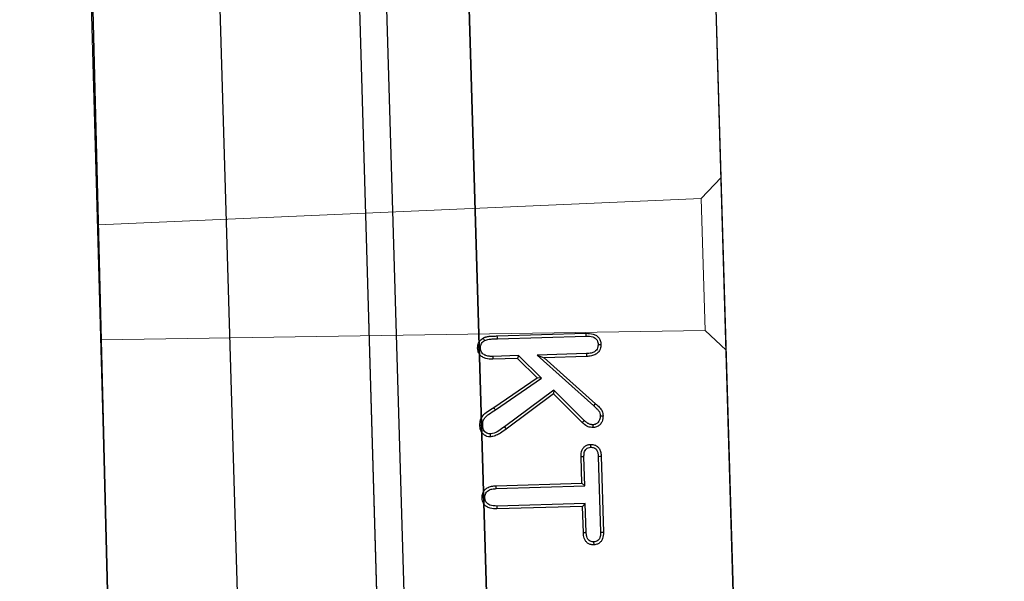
# Model space of a CAD drawing. Header units: metres. Extents: x 232680 to 233262, y 554200 to 554550.
# Tile 122 of 254: x 232761.056 to 232761.296, y 554463.376 to 554463.512. Entities that reach past the tile are written whole.
import ezdxf

# ---------------------------------------------------------------- set-up
doc = ezdxf.new("R2010")
doc.units = ezdxf.units.M
doc.linetypes.add('NLCS-HIDDEN', pattern=[4, 2, -2])
doc.layers.get('Defpoints').update_dxf_attribs({"color": 241})
for name, color, linetype, lineweight in [('ACO constructie 018', 251, 'Continuous', 18), ('ACO constructie 035', 7, 'Continuous', 35), ('ACO tekst', 251, 'Continuous', 9), ('N-WE-VH-VERHARDING_ASFALT_DEKLAAG-GD', 7, 'Continuous', 25), ('N-WE-VH-VERHARDING_ASFALT_TUSSENLAAG_1-GD', 7, 'Continuous', 25), ('X-XX-AL-NAP-M', 7, 'Continuous', 18)]:
    doc.layers.add(name, color=color, linetype=linetype, lineweight=lineweight)
doc.styles.add('NLCS-ISO-ANNOTATIEF-T25', font='NLCS-ISO.ttf', dxfattribs={"height": 2.5})
doc.dimstyles.new('NLCS-ANNOTATIEF-T25-PIJL', dxfattribs={"dimtxt": 2.5, "dimasz": 2.5, "dimexe": 2, "dimexo": 2, "dimgap": 0.7, "dimtad": 1, "dimzin": 0, "dimdsep": 46, "dimtxsty": 'NLCS-ISO-ANNOTATIEF-T25', "dimcen": 0, "dimdle": 2, "dimclrd": 256, "dimclre": 256, "dimclrt": 256, "dimazin": 0, "dimtfac": 1, "dimtofl": 0, "dimtmove": 1, "dimatfit": 0, "dimfxl": 2, "dimtfillclr": 254, "dimtolj": 1, "dimtzin": 0, "dimlwd": 13, "dimlwe": 9, "dimarcsym": 0})

# ---------------------------------------------------------------- blocks, each defined once
blk = doc.blocks.new('KT640 (doorsnede)')
at = {"layer": 'ACO constructie 018'}
for p, q in [((0.6665, 0), (0.67147, -0.00497)), ((0.7085, 0), (0.70353, -0.00497)), ((0.67147, -0.00497), (0.70353, -0.00497)), ((0.67352, -0.15169), (0.67147, -0.00497)), ((0.70148, -0.15181), (0.70353, -0.00497))]:
    blk.add_line(p, q, dxfattribs=at)
at = {"layer": 'ACO constructie 035', "lineweight": 30}
for p, q in [((1, 0), (0, 0)), ((1, -0.08), (0, -0.08)), ((1, -0.08661), (0, -0.08661))]:
    blk.add_line(p, q, dxfattribs=at)
at = {"layer": 'ACO constructie 035', "lineweight": 0}
for p, q in [((1, -0.08), (0, -0.08)), ((1, -0.08661), (0, -0.08661))]:
    blk.add_line(p, q, dxfattribs=at)
at = {"layer": 'ACO constructie 035'}
blk.add_line((1, -0.153), (0, -0.149), dxfattribs=at)
at = {"layer": 'ACO constructie 035', "lineweight": 0, "flags": 128}
blk.add_lwpolyline([(1, -0.153), (0.75, -0.152), (0, -0.151)], dxfattribs=at)
at = {"layer": 'ACO tekst', "lineweight": 30}
for p, q in [((0.70831, -0.04599), (0.72103, -0.03257)), ((0.709, -0.04425), (0.72053, -0.03209)), ((0.72103, -0.03257), (0.72053, -0.03209)), ((0.73334, -0.03113), (0.75178, -0.03113)), ((0.73335, -0.03182), (0.75177, -0.03182)), ((0.70337, -0.05551), (0.70337, -0.03394)), ((0.70407, -0.0555), (0.70407, -0.03395)), ((0.70831, -0.03398), (0.70831, -0.04599)), ((0.709, -0.03397), (0.709, -0.04425)), ((0.72452, -0.03498), (0.71695, -0.04215)), ((0.725, -0.03548), (0.71786, -0.04225)), ((0.74044, -0.03531), (0.73335, -0.03531)), ((0.74044, -0.03531), (0.73975, -0.036)), ((0.74044, -0.05683), (0.74044, -0.03531)), ((0.74468, -0.03531), (0.74538, -0.036)), ((0.75177, -0.03531), (0.74468, -0.03531)), ((0.74468, -0.03531), (0.74468, -0.05683)), ((0.75409, -0.03357), (0.75479, -0.03357)), ((0.73975, -0.036), (0.73334, -0.036)), ((0.73975, -0.05684), (0.73975, -0.036)), ((0.74538, -0.036), (0.74538, -0.05684)), ((0.75178, -0.036), (0.74538, -0.036)), ((0.71695, -0.04215), (0.72552, -0.05444)), ((0.71695, -0.04215), (0.71786, -0.04225)), ((0.71786, -0.04225), (0.72609, -0.05404)), ((0.70831, -0.04599), (0.709, -0.04425)), ((0.71393, -0.04504), (0.70831, -0.05046)), ((0.71393, -0.04504), (0.7138, -0.04612)), ((0.72134, -0.0565), (0.71393, -0.04504)), ((0.7138, -0.04612), (0.709, -0.05075)), ((0.72075, -0.05686), (0.7138, -0.04612)), ((0.70831, -0.05046), (0.709, -0.05075)), ((0.70831, -0.05046), (0.70831, -0.05677)), ((0.709, -0.05075), (0.709, -0.05678)), ((0.72552, -0.05444), (0.72609, -0.05404))]:
    blk.add_line(p, q, dxfattribs=at)
at = {"layer": 'ACO tekst', "lineweight": 30, "flags": 128}
for points in [[(0.70616, -0.03107), (0.70616, -0.03086), (0.70616, -0.03065), (0.70616, -0.03038)], [(0.72349, -0.03107), (0.72349, -0.03076), (0.7235, -0.03038)], [(0.72563, -0.03292), (0.72598, -0.03292), (0.72633, -0.03293)], [(0.73335, -0.03182), (0.73334, -0.03147), (0.73334, -0.03113)], [(0.75177, -0.03182), (0.75177, -0.03147), (0.75178, -0.03113)], [(0.70831, -0.03398), (0.70852, -0.03398), (0.70872, -0.03398), (0.709, -0.03397)], [(0.72452, -0.03498), (0.72466, -0.03513), (0.72481, -0.03528), (0.725, -0.03548)], [(0.73107, -0.03357), (0.73072, -0.03357), (0.73038, -0.03357)], [(0.73335, -0.03531), (0.73335, -0.03552), (0.73334, -0.03572), (0.73334, -0.036)], [(0.75177, -0.03531), (0.75177, -0.03552), (0.75178, -0.03572), (0.75178, -0.036)], [(0.70407, -0.0555), (0.70386, -0.0555), (0.70365, -0.0555), (0.70337, -0.05551)], [(0.70831, -0.05677), (0.70852, -0.05677), (0.70872, -0.05677), (0.709, -0.05678)], [(0.72134, -0.0565), (0.72116, -0.0566), (0.72098, -0.05671), (0.72075, -0.05686)], [(0.74044, -0.05683), (0.74023, -0.05683), (0.74003, -0.05683), (0.73975, -0.05684)], [(0.74468, -0.05683), (0.74489, -0.05683), (0.7451, -0.05683), (0.74538, -0.05684)], [(0.70616, -0.05968), (0.70616, -0.06003), (0.70616, -0.06037)], [(0.725, -0.05968), (0.725, -0.06003), (0.725, -0.06037)], [(0.72713, -0.05797), (0.72748, -0.05798), (0.72783, -0.05798)], [(0.74258, -0.05968), (0.74258, -0.05989), (0.74258, -0.0601), (0.74258, -0.06037)]]:
    blk.add_lwpolyline(points, dxfattribs=at)
at = {"layer": 'ACO tekst', "lineweight": 30}
for points, knots in [([(0.70337, -0.03394), (0.70341, -0.03334), (0.70345, -0.03245), (0.70397, -0.03137), (0.7046, -0.03076), (0.70537, -0.03042), (0.7059, -0.03039), (0.70616, -0.03038)], [0, 0, 0, 0, 0.346748, 0.517258, 0.68839, 0.850062, 1, 1, 1, 1]), ([(0.70407, -0.03395), (0.70409, -0.03338), (0.70412, -0.03259), (0.70461, -0.03169), (0.7051, -0.03128), (0.70565, -0.03109), (0.706, -0.03107), (0.70616, -0.03107)], [0, 0, 0, 0, 0.415418, 0.577478, 0.740214, 0.882959, 1, 1, 1, 1]), ([(0.70616, -0.03038), (0.70655, -0.03041), (0.70722, -0.03048), (0.70804, -0.03102), (0.70862, -0.03177), (0.70896, -0.0328), (0.70899, -0.03357), (0.709, -0.03397)], [0, 0, 0, 0, 0.223716, 0.387521, 0.551139, 0.767508, 1, 1, 1, 1]), ([(0.70616, -0.03107), (0.70644, -0.03109), (0.70693, -0.03113), (0.70754, -0.03151), (0.70798, -0.03206), (0.70827, -0.03291), (0.70829, -0.03359), (0.70831, -0.03398)], [0, 0, 0, 0, 0.204728, 0.355767, 0.506675, 0.712607, 1, 1, 1, 1]), ([(0.72053, -0.03209), (0.72081, -0.0318), (0.72138, -0.03123), (0.72233, -0.03044), (0.72312, -0.0304), (0.7235, -0.03038)], [0, 0, 0, 0, 0.344049, 0.690932, 1, 1, 1, 1]), ([(0.72103, -0.03257), (0.72132, -0.03228), (0.72179, -0.03181), (0.72246, -0.03122), (0.72305, -0.03108), (0.72338, -0.03107), (0.72349, -0.03107)], [0, 0, 0, 0, 0.408483, 0.672295, 0.886453, 1, 1, 1, 1]), ([(0.72349, -0.03107), (0.72384, -0.0311), (0.72441, -0.03114), (0.72507, -0.03159), (0.72547, -0.03207), (0.72562, -0.03255), (0.72563, -0.03282), (0.72563, -0.03292)], [0, 0, 0, 0, 0.32735, 0.533955, 0.739664, 0.910381, 1, 1, 1, 1]), ([(0.7235, -0.03038), (0.72397, -0.03042), (0.72475, -0.03049), (0.72562, -0.03113), (0.72616, -0.03184), (0.72631, -0.0325), (0.72632, -0.03286), (0.72633, -0.03293)], [0, 0, 0, 0, 0.329852, 0.537976, 0.745503, 0.949899, 1, 1, 1, 1]), ([(0.72563, -0.03292), (0.72562, -0.03303), (0.72562, -0.03312), (0.7256, -0.03326), (0.72559, -0.03331), (0.72557, -0.03339), (0.72557, -0.03343), (0.72553, -0.03355), (0.7255, -0.03364), (0.72542, -0.03381), (0.72538, -0.0339), (0.72528, -0.03408), (0.72522, -0.03417), (0.7251, -0.03433), (0.72504, -0.03441), (0.72484, -0.03465), (0.72469, -0.03481), (0.72452, -0.03498)], [0.0146701, 0.0146701, 0.0146701, 0.0146701, 0.125, 0.125, 0.1875, 0.1875, 0.25, 0.25, 0.375, 0.375, 0.5, 0.5, 0.625, 0.625, 0.75, 0.75, 0.9958138, 0.9958138, 0.9958138, 0.9958138]), ([(0.72633, -0.03293), (0.72627, -0.03332), (0.72615, -0.03417), (0.72551, -0.03496), (0.7251, -0.03538), (0.725, -0.03548)], [0, 0, 0, 0, 0.400564, 0.85832, 1, 1, 1, 1]), ([(0.73038, -0.03357), (0.73041, -0.03322), (0.73046, -0.03263), (0.73093, -0.03193), (0.73157, -0.03143), (0.73241, -0.03116), (0.73303, -0.03114), (0.73334, -0.03113)], [0, 0, 0, 0, 0.239779, 0.403469, 0.566924, 0.789417, 1, 1, 1, 1]), ([(0.73107, -0.03357), (0.73109, -0.0333), (0.73113, -0.03287), (0.73147, -0.03238), (0.73194, -0.03204), (0.73259, -0.03184), (0.73309, -0.03183), (0.73335, -0.03182)], [0, 0, 0, 0, 0.242018, 0.389701, 0.536879, 0.763922, 1, 1, 1, 1]), ([(0.75177, -0.03182), (0.75212, -0.03183), (0.75267, -0.03185), (0.75339, -0.03212), (0.75382, -0.03253), (0.75406, -0.03305), (0.75408, -0.0334), (0.75409, -0.03357)], [0, 0, 0, 0, 0.314069, 0.497419, 0.682424, 0.842485, 1, 1, 1, 1]), ([(0.75178, -0.03113), (0.75232, -0.03115), (0.75312, -0.03119), (0.75403, -0.03174), (0.75451, -0.03231), (0.75475, -0.03296), (0.75478, -0.03339), (0.75479, -0.03357)], [0, 0, 0, 0, 0.366764, 0.53717, 0.70755, 0.873537, 1, 1, 1, 1]), ([(0.70407, -0.03395), (0.704, -0.03395), (0.70386, -0.03394), (0.70363, -0.03394), (0.70347, -0.03394), (0.70337, -0.03394)], [0, 0, 0, 0, 0.30008, 0.600164, 1, 1, 1, 1]), ([(0.73334, -0.036), (0.73277, -0.03597), (0.73194, -0.03592), (0.73104, -0.03533), (0.73059, -0.03474), (0.7304, -0.03412), (0.73038, -0.03372), (0.73038, -0.03357)], [0, 0, 0, 0, 0.389439, 0.557962, 0.726441, 0.897426, 1, 1, 1, 1]), ([(0.73335, -0.03531), (0.73301, -0.03529), (0.73247, -0.03527), (0.7318, -0.03502), (0.7314, -0.03467), (0.73111, -0.03419), (0.73108, -0.0338), (0.73107, -0.03357)], [0, 0, 0, 0, 0.313362, 0.492681, 0.644403, 0.79596, 1, 1, 1, 1]), ([(0.75409, -0.03357), (0.75408, -0.03379), (0.75405, -0.03417), (0.75376, -0.03466), (0.75334, -0.03503), (0.75265, -0.03527), (0.7521, -0.03529), (0.75177, -0.03531)], [0, 0, 0, 0, 0.194375, 0.347594, 0.500585, 0.699684, 1, 1, 1, 1]), ([(0.75479, -0.03357), (0.75476, -0.03386), (0.75473, -0.03438), (0.75434, -0.03507), (0.75378, -0.03558), (0.75291, -0.03594), (0.75222, -0.03598), (0.75178, -0.036)], [0, 0, 0, 0, 0.1918807, 0.3604344, 0.5287638, 0.6981223, 1, 1, 1, 1]), ([(0.72552, -0.05444), (0.72583, -0.0549), (0.72644, -0.05581), (0.72707, -0.05701), (0.72712, -0.05777), (0.72713, -0.05797)], [0, 0, 0, 0, 0.422508, 0.847971, 1, 1, 1, 1]), ([(0.72609, -0.05404), (0.7264, -0.0545), (0.72692, -0.05527), (0.72754, -0.05644), (0.7278, -0.05732), (0.72782, -0.05784), (0.72783, -0.05798)], [0, 0, 0, 0, 0.381014, 0.642224, 0.904973, 1, 1, 1, 1]), ([(0.70376, -0.05891), (0.7037, -0.05878), (0.70365, -0.05864), (0.70358, -0.05844), (0.70355, -0.05837), (0.70352, -0.05823), (0.7035, -0.05816), (0.70346, -0.05795), (0.70344, -0.05781), (0.70342, -0.05752), (0.70341, -0.05738), (0.7034, -0.05709), (0.70339, -0.05694), (0.70339, -0.05673), (0.70339, -0.05666), (0.70338, -0.05651), (0.70338, -0.05644), (0.70338, -0.05623), (0.70338, -0.05608), (0.70338, -0.05579), (0.70338, -0.05565), (0.70337, -0.05551)], [0.0000032, 0.0000032, 0.0000032, 0.0000032, 0.125, 0.125, 0.1875, 0.1875, 0.25, 0.25, 0.375, 0.375, 0.5, 0.5, 0.625, 0.625, 0.6875, 0.6875, 0.75, 0.75, 0.875, 0.875, 0.9999923, 0.9999923, 0.9999923, 0.9999923]), ([(0.70438, -0.0586), (0.70427, -0.05825), (0.70407, -0.05756), (0.70408, -0.05651), (0.70407, -0.05584), (0.70407, -0.0555)], [0, 0, 0, 0, 0.355767, 0.677653, 1, 1, 1, 1]), ([(0.70831, -0.05677), (0.7083, -0.05698), (0.7083, -0.05718), (0.70828, -0.05747), (0.70827, -0.05756), (0.70824, -0.05774), (0.70822, -0.05783), (0.70816, -0.05809), (0.70811, -0.05827), (0.70802, -0.05851), (0.70798, -0.05859), (0.70791, -0.05873), (0.70787, -0.05879), (0.70773, -0.05899), (0.70762, -0.05911), (0.70738, -0.05932), (0.70725, -0.0594), (0.70703, -0.05951), (0.70696, -0.05955), (0.70681, -0.0596), (0.70673, -0.05962), (0.70663, -0.05964), (0.70659, -0.05965), (0.70651, -0.05966), (0.70647, -0.05966), (0.70634, -0.05967), (0.70625, -0.05968), (0.70616, -0.05968)], [0.0015178, 0.0015178, 0.0015178, 0.0015178, 0.125, 0.125, 0.1875, 0.1875, 0.25, 0.25, 0.375, 0.375, 0.4375, 0.4375, 0.5, 0.5, 0.625, 0.625, 0.75, 0.75, 0.8125, 0.8125, 0.875, 0.875, 0.90625, 0.90625, 0.9375, 0.9375, 0.9951081, 0.9951081, 0.9951081, 0.9951081]), ([(0.709, -0.05678), (0.70897, -0.05734), (0.70893, -0.05822), (0.70842, -0.05931), (0.70775, -0.05996), (0.70696, -0.06033), (0.70641, -0.06036), (0.70616, -0.06037)], [0, 0, 0, 0, 0.3238065, 0.5036963, 0.684539, 0.8554906, 1, 1, 1, 1]), ([(0.725, -0.06037), (0.72453, -0.06034), (0.72369, -0.06029), (0.7225, -0.05956), (0.7216, -0.05836), (0.72105, -0.05739), (0.72075, -0.05686)], [0, 0, 0, 0, 0.2382341, 0.4272906, 0.6882333, 1, 1, 1, 1]), ([(0.725, -0.05968), (0.72463, -0.05966), (0.72397, -0.05962), (0.723, -0.05906), (0.72217, -0.05797), (0.72164, -0.05704), (0.72134, -0.0565)], [0, 0, 0, 0, 0.212379, 0.377981, 0.634301, 1, 1, 1, 1]), ([(0.74258, -0.06037), (0.7422, -0.06034), (0.74154, -0.06027), (0.74072, -0.05976), (0.74012, -0.059), (0.7398, -0.05798), (0.73977, -0.05722), (0.73975, -0.05684)], [0, 0, 0, 0, 0.218411, 0.38539, 0.552425, 0.775345, 1, 1, 1, 1]), ([(0.74258, -0.05968), (0.7423, -0.05966), (0.7418, -0.05961), (0.74119, -0.05923), (0.74075, -0.05867), (0.74048, -0.05783), (0.74046, -0.05718), (0.74044, -0.05683)], [0, 0, 0, 0, 0.208205, 0.362893, 0.517669, 0.734862, 1, 1, 1, 1]), ([(0.74468, -0.05683), (0.74466, -0.0574), (0.74462, -0.05819), (0.74412, -0.05905), (0.74363, -0.05946), (0.74309, -0.05966), (0.74273, -0.05968), (0.74258, -0.05968)], [0, 0, 0, 0, 0.41842, 0.576393, 0.734935, 0.885641, 1, 1, 1, 1]), ([(0.74538, -0.05684), (0.74535, -0.0574), (0.74531, -0.05827), (0.7448, -0.05934), (0.74415, -0.05997), (0.74337, -0.06033), (0.74283, -0.06036), (0.74258, -0.06037)], [0, 0, 0, 0, 0.328913, 0.506514, 0.685061, 0.851883, 1, 1, 1, 1]), ([(0.70438, -0.0586), (0.70428, -0.05866), (0.70407, -0.05876), (0.70386, -0.05886), (0.70376, -0.05891)], [0, 0, 0, 0, 0.499991, 1, 1, 1, 1]), ([(0.70616, -0.06037), (0.70584, -0.06034), (0.7052, -0.06026), (0.70432, -0.05974), (0.70395, -0.05919), (0.70376, -0.05891)], [0, 0, 0, 0, 0.32453, 0.656687, 1, 1, 1, 1]), ([(0.70616, -0.05968), (0.7061, -0.05968), (0.70606, -0.05968), (0.70599, -0.05967), (0.70597, -0.05967), (0.70592, -0.05967), (0.7059, -0.05967), (0.70585, -0.05966), (0.70581, -0.05965), (0.70572, -0.05963), (0.70568, -0.05962), (0.70544, -0.05955), (0.70527, -0.05947), (0.70496, -0.05929), (0.70481, -0.05916), (0.70465, -0.059), (0.70462, -0.05896), (0.70457, -0.05889), (0.70454, -0.05886), (0.70448, -0.05877), (0.70443, -0.05869), (0.70438, -0.0586)], [0.0086442, 0.0086442, 0.0086442, 0.0086442, 0.0625, 0.0625, 0.09375, 0.09375, 0.125, 0.125, 0.1875, 0.1875, 0.25, 0.25, 0.5, 0.5, 0.75, 0.75, 0.8125, 0.8125, 0.875, 0.875, 0.9838954, 0.9838954, 0.9838954, 0.9838954]), ([(0.72713, -0.05797), (0.72712, -0.05816), (0.72709, -0.05854), (0.72676, -0.05902), (0.72633, -0.0594), (0.72572, -0.05965), (0.72525, -0.05967), (0.725, -0.05968)], [0, 0, 0, 0, 0.182729, 0.367668, 0.54719, 0.748819, 1, 1, 1, 1]), ([(0.72783, -0.05798), (0.7278, -0.05824), (0.72775, -0.0588), (0.72728, -0.0595), (0.72662, -0.06004), (0.72584, -0.06033), (0.72528, -0.06036), (0.725, -0.06037)], [0, 0, 0, 0, 0.186089, 0.405218, 0.59394, 0.799077, 1, 1, 1, 1])]:
    blk.add_open_spline(points, degree=3, knots=knots, dxfattribs=at)
blk = doc.blocks.new('*D20')
at = {"layer": 'Defpoints', "color": 0, "transparency": 16777216}
for p in [(232761.18951, 554464.83829), (232762.03298, 554464.83829), (232761.27495, 554461.83955)]:
    blk.add_point(p, dxfattribs=at)
at = {"layer": 'X-XX-AL-NAP-M', "linetype": 'Continuous', "lineweight": 9, "transparency": 16777216}
for p, q in [((232761.28951, 554464.83829), (232762.13298, 554464.83829)), ((232761.37495, 554461.83955), (232762.13298, 554461.83955))]:
    blk.add_line(p, q, dxfattribs=at)
at = {"layer": 'X-XX-AL-NAP-M', "linetype": 'Continuous', "lineweight": 13, "transparency": 16777216}
blk.add_line((232762.03298, 554461.96455), (232762.03298, 554464.71329), dxfattribs=at)
at = {"layer": 'X-XX-AL-NAP-M', "transparency": 16777216}
for points in [[(232762.01215, 554464.71329), (232762.05381, 554464.71329), (232762.03298, 554464.83829)], [(232762.01215, 554461.96455), (232762.05381, 554461.96455), (232762.03298, 554461.83955)]]:
    blk.add_solid(points, dxfattribs=at)
at = {"layer": 'X-XX-AL-NAP-M', "transparency": 16777216, "insert": (232762.13048, 554463.33892), "char_height": 0.125, "attachment_point": 5, "rotation": 270, "style": 'NLCS-ISO-ANNOTATIEF-T25'}
blk.add_mtext('\\A1;3.00', dxfattribs=at)

msp = doc.modelspace()

# ---------------------------------------------------------------- linework, layer by layer
at = {"layer": 'N-WE-VH-VERHARDING_ASFALT_DEKLAAG-GD', "linetype": 'NLCS-HIDDEN'}
msp.add_lwpolyline([(232761.12693, 554464.83751), (232761.21501, 554461.83926), (232761.27502, 554461.83943), (232761.18694, 554464.83813)], close=True, dxfattribs=at)
at = {"layer": 'N-WE-VH-VERHARDING_ASFALT_TUSSENLAAG_1-GD', "linetype": 'NLCS-HIDDEN'}
msp.add_lwpolyline([(232761.06425, 554464.88735), (232761.15502, 554461.8391), (232761.21501, 554461.83926), (232761.12546, 554464.88751)], close=True, dxfattribs=at)

# ---------------------------------------------------------------- block references
at = {"rotation": 271.6811810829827}
msp.add_blockref('KT640 (doorsnede)', (232761.20743, 554464.14013), dxfattribs=at)

# ---------------------------------------------------------------- dimensions: what is measured, and where the dimension line sits
at = {"layer": 'X-XX-AL-NAP-M'}
dim = msp.add_linear_dim(base=(232762.03298, 554464.83829), p1=(232761.27495, 554461.83955), p2=(232761.18951, 554464.83829), angle=270, dimstyle='NLCS-ANNOTATIEF-T25-PIJL', override={"dimtad": 4, "dimrnd": 0.05}, dxfattribs=at)
dim.commit()
dim.dimension.update_dxf_attribs({"geometry": '*D20', "text_midpoint": (232762.13048, 554463.33892)})

doc.saveas('drawing.dxf')
